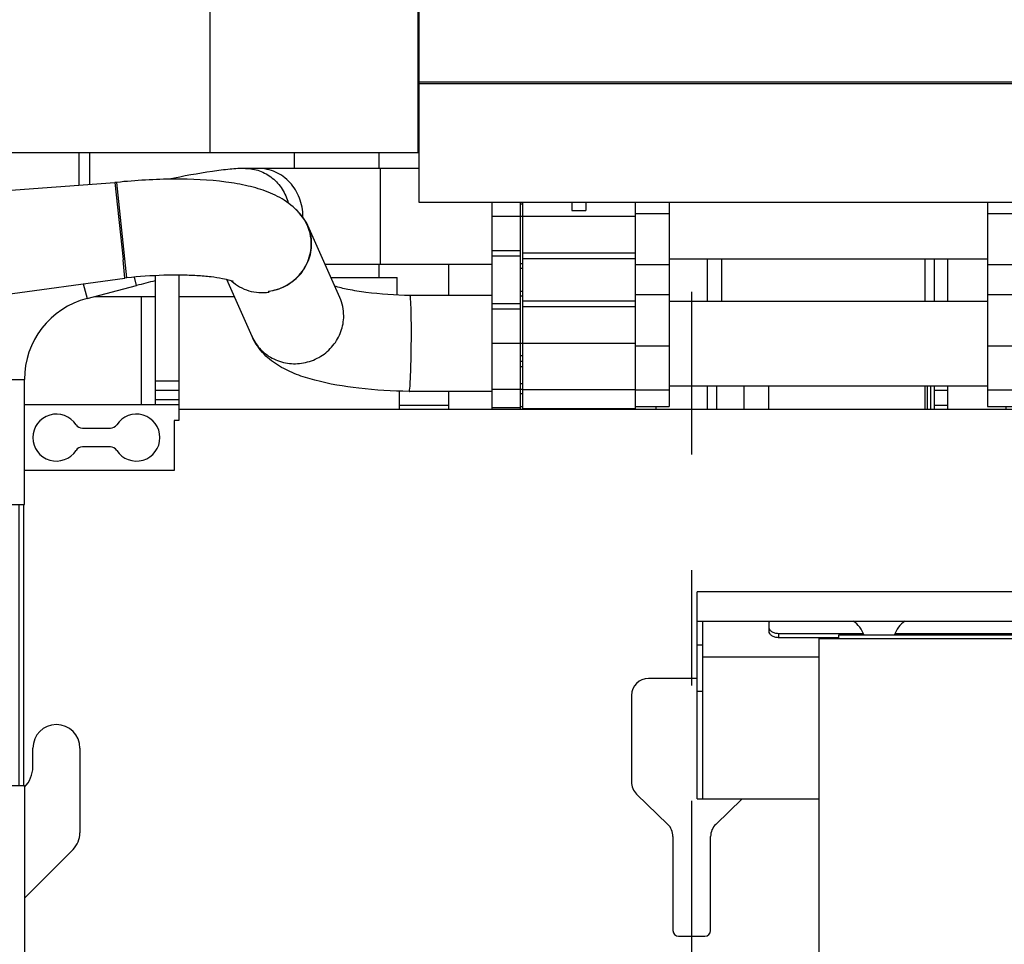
# Model space of a CAD drawing. Header units: millimetres. Extents: x 0 to 1189, y 0 to 841.
# Tile 62 of 136: x 430 to 471, y 635 to 675. Entities that reach past the tile are written whole.
import ezdxf
from ezdxf.enums import TextEntityAlignment as Align

# ---------------------------------------------------------------- set-up
doc = ezdxf.new("R2010")
doc.units = ezdxf.units.MM
doc.header["$LTSCALE"] = 65.395
doc.linetypes.add('CENTER', pattern=[0.6, 0.375, -0.075, 0.075, -0.075])
doc.layers.get('0').update_dxf_attribs({"linetype": 'CONTINUOUS'})
for name, color, linetype in [('0006_994800_80_SIMPLE1_X_PBL165', 7, 'CONTINUOUS'), ('1907_060000_TLKGS_KGS_V_ABL4', 7, 'CONTINUOUS'), ('1907_061000_TLKGS_KGS_V_ABL34', 7, 'CONTINUOUS'), ('1907_062000_TLKGS_KGS_TL_V_ABL5', 7, 'CONTINUOUS'), ('1907_116500_06_SIMPLE1_B#AF0_ABL149', 7, 'CONTINUOUS'), ('1907_116500_06_SIMPLE1_T1_B_PBL150', 7, 'CONTINUOUS'), ('1907_723600_04_SIMPLE1_T1_X_PBL9', 7, 'CONTINUOUS'), ('1907_723600_04_SIMPLE1_X_ABL8', 7, 'CONTINUOUS'), ('1907_765000_04_SIMPLE_A_ABL122', 7, 'CONTINUOUS'), ('1907_833000_31_SIMPLE1_C#AF0_ABL12', 7, 'CONTINUOUS'), ('1907_833000_31_SIMPLE1_T3_C_PBL125', 7, 'CONTINUOUS'), ('1907_833000_31_SIMPLE1_T5_C_PBL39', 7, 'CONTINUOUS'), ('1907_884500_18_SIMPLE1_A#AF0_ABL162', 7, 'CONTINUOUS'), ('1907_884500_18_SIMPLE1_T2_A_PBL163', 7, 'CONTINUOUS'), ('1937_150000_00_SKL_PBL161', 7, 'CONTINUOUS'), ('1997_000000_TLKGS_MARKETING_ABL3', 7, 'CONTINUOUS'), ('1997_030000_TLKGS_V_ABL10', 7, 'CONTINUOUS'), ('1997_100000_TLKGS_V_ABL132', 7, 'CONTINUOUS'), ('1997_111000_12_SIMPLE1_D_ABL135', 7, 'CONTINUOUS'), ('1997_111000_12_SIMPLE1_T1_D_PBL136', 7, 'CONTINUOUS'), ('1997_111000_12_SIMPLE1_T2_D_PBL152', 7, 'CONTINUOUS'), ('1997_111000_12_SIMPLE1_T2_D_PBL166', 7, 'CONTINUOUS'), ('1997_171000_05_SIMPLE1_A_ABL247', 7, 'CONTINUOUS'), ('1997_171000_05_SIMPLE1_T1_A_PBL250', 7, 'CONTINUOUS'), ('1997_700000_TLKGS_V_ABL16', 7, 'CONTINUOUS'), ('1997_727000_11_SIMPLE1_B_ABL17', 7, 'CONTINUOUS'), ('1997_727000_11_SIMPLE1_T1_B_PBL18', 7, 'CONTINUOUS'), ('1997_800000_TLKGS_V_ABL11', 7, 'CONTINUOUS'), ('1997_832000_08_SIMPLE1_T2_X_PBL155', 7, 'CONTINUOUS'), ('1997_832000_08_SIMPLE1_T3_X_PBL160', 7, 'CONTINUOUS'), ('1997_832000_08_SIMPLE1_T3_X_PBL167', 7, 'CONTINUOUS'), ('1997_832000_08_SIMPLE1_T5_X_PBL252', 7, 'CONTINUOUS'), ('1997_832000_08_SIMPLE1_T5_X_PBL253', 7, 'CONTINUOUS'), ('1997_832000_08_SIMPLE1_X_ABL154', 7, 'CONTINUOUS'), ('new_view_9_VBL0', 7, 'CONTINUOUS')]:
    doc.layers.add(name, color=color, linetype=linetype)
doc.styles.get("Standard").update_dxf_attribs({"font": 'txt', "width": 0.6})
doc.dimstyles.new('DIMSTYLE_1', dxfattribs={"dimtxt": 3.5, "dimasz": 3.5, "dimexe": 1.8, "dimexo": 0, "dimgap": 0.875, "dimtad": 1, "dimdec": 0, "dimlfac": 25, "dimdsep": 46, "dimtxsty": 'Standard', "dimblk": '_FILLED', "dimblk1": '_FILLED', "dimblk2": '_FILLED', "dimcen": 0.09, "dimadec": 0, "dimazin": 0, "dimtp": 2, "dimtm": 2, "dimtfac": 1, "dimtdec": 0, "dimtofl": 0, "dimtmove": 0, "dimatfit": 3, "dimldrblk": '_FILLED', "dimfxl": 1, "dimtolj": 1, "dimarcsym": 0})

# ---------------------------------------------------------------- blocks, each defined once
blk = doc.blocks.new('_FILLED')
at = {"color": 0, "linetype": 'ByBlock'}
blk.add_solid([(0, 0), (-1, 0.167), (-1, -0.167)], dxfattribs=at)
blk = doc.blocks.new('*D1')
at = {"color": 2, "linetype": 'Continuous'}
for p, q in [((357.238, 723.539), (345.438, 723.539)), ((347.238, 723.539), (347.238, 664.16)), ((347.238, 604.78), (347.238, 664.16)), ((705.412, 604.78), (345.438, 604.78))]:
    blk.add_line(p, q, dxfattribs=at)
at = {"color": 2, "linetype": 'Continuous', "xscale": 3.5, "yscale": 3.5, "zscale": 3.5}
for p, rotation in [((347.238, 723.539), 90), ((347.238, 604.78), 270)]:
    blk.add_blockref('_FILLED', p, dxfattribs=dict(at, rotation=rotation))
at = {"color": 2, "linetype": 'Continuous', "width": 0.690476}
blk.add_text('2969', height=3.5, rotation=90, dxfattribs=at).set_placement((346.363, 664.16), align=Align.CENTER)
blk = doc.blocks.new('*D2')
at = {"color": 2, "linetype": 'Continuous'}
for p, q in [((374.358, 725.748), (374.358, 739.096)), ((627.737, 663.175), (627.737, 739.096)), ((374.358, 737.296), (501.048, 737.296)), ((627.737, 737.296), (501.048, 737.296))]:
    blk.add_line(p, q, dxfattribs=at)
at = {"color": 2, "linetype": 'Continuous', "xscale": 3.5, "yscale": 3.5, "zscale": 3.5, "rotation": 180}
blk.add_blockref('_FILLED', (374.358, 737.296), dxfattribs=at)
at = {"color": 2, "linetype": 'Continuous', "xscale": 3.5, "yscale": 3.5, "zscale": 3.5}
blk.add_blockref('_FILLED', (627.737, 737.296), dxfattribs=at)
at = {"color": 2, "linetype": 'Continuous', "width": 0.636905}
blk.add_text('6335', height=3.5, dxfattribs=at).set_placement((501.048, 738.171), align=Align.CENTER)
blk = doc.blocks.new('1907_723600_04_SIMPLE1_T1_X_PBL9', base_point=(415.527, 651.58))
at = {"layer": '1907_723600_04_SIMPLE1_T1_X_PBL9', "color": 7, "linetype": 'Continuous'}
for p, q in [((432.768, 662.98), (435.337, 662.98)), ((434.737, 662.98), (434.737, 658.38)), ((436.337, 662.98), (438.695, 662.98)), ((445.7, 658.952), (445.7, 658.18))]:
    blk.add_line(p, q, dxfattribs=at)
blk = doc.blocks.new('1907_723600_04_SIMPLE1_X_ABL8', base_point=(415.527, 651.58))
at = {"layer": '1907_723600_04_SIMPLE1_T1_X_PBL9'}
blk.add_blockref('1907_723600_04_SIMPLE1_T1_X_PBL9', (415.527, 651.58), dxfattribs=at)
blk = doc.blocks.new('1907_062000_TLKGS_KGS_TL_V_ABL5', base_point=(403.459, 674.642))
at = {"layer": '1907_723600_04_SIMPLE1_X_ABL8'}
blk.add_blockref('1907_723600_04_SIMPLE1_X_ABL8', (415.527, 651.58), dxfattribs=at)
blk = doc.blocks.new('1937_150000_00_SKL_PBL161', base_point=(511.137, 620.48))
at = {"layer": '1937_150000_00_SKL_PBL161', "color": 2, "linetype": 'CENTER'}
blk.add_line((458.137, 577.78), (458.137, 663.18), dxfattribs=at)
blk = doc.blocks.new('1907_765000_04_SIMPLE_A_ABL122', base_point=(494.537, 620.48))
at = {"layer": '1937_150000_00_SKL_PBL161'}
blk.add_blockref('1937_150000_00_SKL_PBL161', (511.137, 620.48), dxfattribs=at)
blk = doc.blocks.new('1907_061000_TLKGS_KGS_V_ABL34', base_point=(485.877, 620.48))
at = {"layer": '1907_765000_04_SIMPLE_A_ABL122'}
blk.add_blockref('1907_765000_04_SIMPLE_A_ABL122', (494.537, 620.48), dxfattribs=at)
blk = doc.blocks.new('1907_060000_TLKGS_KGS_V_ABL4', base_point=(462.677, 648.642))
at = {"layer": '1907_061000_TLKGS_KGS_V_ABL34'}
blk.add_blockref('1907_061000_TLKGS_KGS_V_ABL34', (485.877, 620.48), dxfattribs=at)
at = {"layer": '1907_062000_TLKGS_KGS_TL_V_ABL5'}
blk.add_blockref('1907_062000_TLKGS_KGS_TL_V_ABL5', (403.459, 674.642), dxfattribs=at)
blk = doc.blocks.new('1907_833000_31_SIMPLE1_T5_C_PBL39', base_point=(422.405, 661.327))
at = {"layer": '1907_833000_31_SIMPLE1_T5_C_PBL39', "color": 7, "linetype": 'Continuous'}
for p, q in [((424.768, 667.171), (433.623, 667.823)), ((433.702, 667.827), (433.623, 667.818)), ((433.623, 667.823), (433.968, 664.544)), ((443.183, 662.928), (441.82, 665.995)), ((433.968, 664.544), (433.968, 664.538)), ((434.05, 663.761), (433.968, 664.538)), ((425.253, 662.557), (434.05, 663.762)), ((434.13, 663.769), (434.05, 663.761)), ((439.454, 661.271), (438.378, 663.693)), ((449.657, 663.02), (446.164, 663.02)), ((449.657, 658.94), (446.131, 658.94))]:
    blk.add_line(p, q, dxfattribs=at)
at = {"layer": '1907_833000_31_SIMPLE1_T5_C_PBL39', "color": 9, "linetype": 'Continuous'}
blk.add_line((434.13, 663.769), (433.702, 667.827), dxfattribs=at)
at = {"layer": '1907_833000_31_SIMPLE1_T5_C_PBL39', "color": 7, "linetype": 'Continuous'}
for centre, radius, start, end in [((440.062, 665.206), 1.928, 36.3303, 49.8559), ((440.07, 665.22), 1.899, 5.9799, 36.135), ((440.077, 665.219), 1.907, 23.9848, 36.2763)]:
    blk.add_arc(centre, radius, start, end, dxfattribs=at)
for points, knots in [([(441.603, 666.34), (441.415, 666.598), (440.957, 667.028), (440.139, 667.439), (439.264, 667.695), (437.936, 667.922), (436.064, 668.003), (434.516, 667.912), (433.702, 667.827)], [0, 0, 0, 0, 0.115049, 0.220962, 0.327382, 0.442297, 0.705521, 1, 1, 1, 1]), ([(440.15, 663.201), (440.413, 663.235), (440.93, 663.405), (441.551, 663.922), (441.933, 664.629), (441.985, 665.162), (441.958, 665.418)], [0, 0, 0, 0, 0.252691, 0.504766, 0.754064, 1, 1, 1, 1]), ([(440.15, 663.201), (440.398, 663.23), (440.886, 663.38), (441.489, 663.842), (441.889, 664.481), (441.984, 664.975), (441.984, 665.219)], [0, 0, 0, 0, 0.252278, 0.504182, 0.753692, 1, 1, 1, 1]), ([(438.658, 663.607), (438.616, 663.627), (438.462, 663.675), (438.146, 663.749), (437.673, 663.817), (437.085, 663.866), (436.414, 663.888), (435.418, 663.878), (434.65, 663.824), (434.13, 663.769)], [0, 0, 0, 0, 0.030248, 0.105826, 0.213459, 0.344748, 0.493734, 0.655532, 1, 1, 1, 1]), ([(438.578, 663.633), (438.788, 663.445), (439.302, 663.158), (439.889, 663.119), (440.173, 663.158)], [0, 0, 0, 0, 0.495751, 1, 1, 1, 1]), ([(446.164, 663.02), (445.539, 663.03), (444.653, 663.085), (443.588, 663.254), (443.145, 663.36), (442.96, 663.42)], [0, 0, 0, 0, 0.579358, 0.820059, 1, 1, 1, 1]), ([(446.222, 661.473), (446.222, 661.58), (446.222, 661.786), (446.218, 662.081), (446.213, 662.345), (446.206, 662.573), (446.197, 662.756), (446.189, 662.88), (446.181, 662.952), (446.176, 662.988), (446.172, 663.007), (446.167, 663.02), (446.164, 663.02)], [0, 0, 0, 0, 0.206277, 0.398179, 0.570454, 0.718394, 0.837976, 0.925975, 0.957378, 0.980122, 0.994157, 1, 1, 1, 1]), ([(446.131, 658.94), (445.415, 658.951), (444.069, 659.032), (442.462, 659.298), (441.342, 659.646), (440.599, 659.992), (439.918, 660.505), (439.578, 660.993), (439.454, 661.271)], [0, 0, 0, 0, 0.290393, 0.545858, 0.657886, 0.764907, 0.876791, 1, 1, 1, 1]), ([(446.147, 659), (446.162, 659.113), (446.179, 659.423), (446.202, 659.982), (446.218, 660.693), (446.222, 661.208), (446.222, 661.473)], [0, 0, 0, 0, 0.137532, 0.375747, 0.678578, 1, 1, 1, 1]), ([(446.131, 658.94), (446.137, 658.94), (446.141, 658.97), (446.145, 658.985), (446.147, 659)], [0, 0, 0, 0, 0.270297, 1, 1, 1, 1])]:
    blk.add_open_spline(points, degree=3, knots=knots, dxfattribs=at)
for points in [[(441.984, 665.219), (441.984, 665.483), (441.927, 665.753), (441.82, 665.995)], [(440.173, 663.158), (440.166, 663.173), (440.158, 663.187), (440.15, 663.201)]]:
    blk.add_open_spline(points, degree=3, dxfattribs=at)
at = {"layer": '1907_833000_31_SIMPLE1_T5_C_PBL39', "color": 9, "linetype": 'Continuous'}
blk.add_open_spline([(443.347, 662.152), (443.347, 662.417), (443.29, 662.687), (443.183, 662.928)], degree=3, dxfattribs=at)
blk.add_open_spline([(439.454, 661.271), (439.545, 661.067), (439.803, 660.686), (440.364, 660.284), (441.035, 660.093), (441.736, 660.134), (442.389, 660.401), (442.919, 660.863), (443.265, 661.469), (443.347, 661.927), (443.347, 662.152)], degree=3, knots=[0, 0, 0, 0, 0.122586, 0.246131, 0.371148, 0.497484, 0.624401, 0.750911, 0.876204, 1, 1, 1, 1], dxfattribs=at)
blk = doc.blocks.new('1907_833000_31_SIMPLE1_T3_C_PBL125', base_point=(430.493, 646.81))
at = {"layer": '1907_833000_31_SIMPLE1_T3_C_PBL125', "color": 7, "linetype": 'Continuous'}
for p, q in [((446.54, 668.42), (439.174, 668.42)), ((449.657, 658.18), (449.657, 666.983)), ((450.857, 658.18), (450.857, 666.983)), ((449.657, 664.34), (442.555, 664.34)), ((435.337, 663.86), (435.337, 658.38)), ((436.376, 663.883), (436.337, 663.874)), ((436.337, 663.882), (436.337, 657.7)), ((432.442, 662.895), (434.546, 663.442)), ((450.937, 660.22), (450.857, 660.22)), ((450.937, 660.227), (450.937, 658.976)), ((425.697, 654.142), (425.697, 659.45)), ((429.777, 654.142), (429.777, 659.45)), ((436.337, 658.983), (435.337, 658.983)), ((450.937, 659.02), (450.857, 659.02)), ((436.337, 658.58), (435.337, 658.58)), ((429.777, 658.38), (436.337, 658.38)), ((450.857, 658.3), (450.937, 658.3)), ((432.244, 657.379), (433.431, 657.379)), ((436.137, 657.7), (436.137, 655.583)), ((436.337, 657.7), (436.137, 657.7)), ((433.431, 656.581), (432.244, 656.581)), ((436.137, 655.583), (429.777, 655.581)), ((435.571, 655.58), (435.533, 655.583)), ((436.097, 655.58), (435.571, 655.58)), ((436.137, 655.583), (436.097, 655.58)), ((425.697, 654.142), (429.777, 654.142)), ((425.937, 642.18), (425.937, 654.142)), ((429.537, 654.142), (429.537, 642.18)), ((430.137, 642.98), (430.137, 643.78)), ((432.137, 643.78), (432.137, 640.18)), ((425.697, 642.18), (425.697, 634.57)), ((429.777, 642.18), (425.697, 642.18)), ((429.777, 642.18), (429.777, 634.57)), ((431.845, 639.473), (429.82, 637.449)), ((422.867, 630.744), (421.722, 630.426)), ((421.717, 630.429), (411.776, 627.645)), ((423.959, 626.813), (422.814, 626.495)), ((418.175, 625.2), (422.788, 626.492)), ((422.789, 626.492), (422.788, 626.492)), ((422.814, 626.495), (422.813, 626.495))]:
    blk.add_line(p, q, dxfattribs=at)
at = {"layer": '1907_833000_31_SIMPLE1_T3_C_PBL125', "color": 9, "linetype": 'Continuous'}
for p, q in [((444.912, 664.34), (444.912, 668.42)), ((450.937, 666.9), (450.857, 666.9)), ((450.937, 666.38), (449.657, 666.38)), ((450.857, 664.917), (449.657, 664.917)), ((450.857, 664.692), (449.657, 664.692)), ((450.937, 664.368), (450.857, 664.368)), ((450.937, 664.167), (450.857, 664.167)), ((434.546, 663.442), (434.453, 663.799)), ((432.279, 663.519), (432.442, 662.895)), ((450.937, 663.193), (450.857, 663.193)), ((450.937, 662.992), (450.857, 662.992)), ((450.857, 662.668), (449.657, 662.668)), ((450.857, 662.443), (449.657, 662.443)), ((450.937, 660.98), (449.657, 660.98)), ((450.937, 660.46), (450.857, 660.46)), ((450.937, 659.98), (450.857, 659.98)), ((425.697, 659.45), (429.777, 659.45)), ((436.337, 659.38), (435.337, 659.38)), ((450.857, 659.02), (449.657, 659.02)), ((450.937, 659.26), (450.857, 659.26)), ((450.937, 658.84), (450.857, 658.84)), ((450.857, 658.242), (449.657, 658.242)), ((429.777, 634.57), (425.697, 634.57)), ((421.857, 628.342), (421.852, 628.362)), ((423.959, 626.813), (423.934, 626.81))]:
    blk.add_line(p, q, dxfattribs=at)
blk.add_arc((439.413, 666.38), 2.199, 359.2, 359.9999, dxfattribs=at)
at = {"layer": '1907_833000_31_SIMPLE1_T3_C_PBL125', "color": 7, "linetype": 'Continuous'}
for centre, radius, start, end in [((447.784, 612.538), 52.597, 103.6877, 104.5766), ((433.337, 659.45), 3.56, 104.574, 180), ((433.337, 659.45), 7.64, 154.6668, 180), ((431.137, 656.98), 0.999, 33.0547, 326.9453), ((434.537, 656.98), 0.999, 213.0547, 146.9453), ((432.244, 657.7), 0.321, 213.0547, 270), ((433.431, 657.7), 0.321, 270, 326.9453), ((432.244, 656.26), 0.321, 90, 146.9453), ((433.431, 656.26), 0.321, 33.0547, 90), ((431.137, 643.78), 1, 0, 180), ((428.937, 642.98), 1.2, 314.4841, 360), ((431.137, 640.18), 1, 314.9999, 360), ((429.537, 637.731), 0.4, 306.9933, 314.9999), ((421.59, 634.57), 8.187, 357.531, 359.9999), ((421.741, 630.342), 0.0895, 102.8156, 105.6417), ((421.746, 630.34), 0.0895, 105.5234, 107.722), ((421.741, 630.34), 0.0922, 93.3276, 102.7592), ((421.85, 634.384), 7.859, 285.5706, 313.3308)]:
    blk.add_arc(centre, radius, start, end, dxfattribs=at)
for points, knots in [([(439.174, 668.42), (438.953, 668.42), (438.482, 668.39), (437.397, 668.251), (436.539, 668.088), (435.931, 667.96)], [0, 0, 0, 0, 0.201293, 0.431776, 1, 1, 1, 1]), ([(425.697, 634.57), (425.697, 634.137), (425.559, 633.27), (424.96, 632.113), (424.038, 631.218), (423.266, 630.855), (422.867, 630.744)], [0, 0, 0, 0, 0.255139, 0.507656, 0.755919, 1, 1, 1, 1]), ([(421.852, 628.362), (421.782, 628.611), (421.695, 628.978), (421.617, 629.453), (421.584, 629.759), (421.576, 630.017), (421.593, 630.217), (421.629, 630.358), (421.687, 630.42), (421.717, 630.429)], [0, 0, 0, 0, 0.364231, 0.529465, 0.675427, 0.797227, 0.891408, 0.957059, 1, 1, 1, 1]), ([(421.852, 628.362), (421.783, 628.61), (421.697, 628.975), (421.62, 629.447), (421.588, 629.752), (421.58, 630.01), (421.597, 630.21), (421.632, 630.351), (421.689, 630.416), (421.718, 630.425)], [0, 0, 0, 0, 0.363086, 0.527928, 0.673733, 0.795669, 0.890296, 0.956619, 1, 1, 1, 1]), ([(422.788, 626.492), (422.755, 626.492), (422.676, 626.532), (422.515, 626.707), (422.306, 627.08), (422.067, 627.654), (421.925, 628.1), (421.857, 628.342)], [0, 0, 0, 0, 0.046709, 0.117367, 0.337603, 0.6449, 1, 1, 1, 1]), ([(411.776, 627.645), (411.523, 627.574), (410.95, 627.451), (410.37, 627.37), (410.049, 627.335)], [0, 0, 0, 0, 0.448036, 1, 1, 1, 1])]:
    blk.add_open_spline(points, degree=3, knots=knots, dxfattribs=at)
at = {"layer": '1907_833000_31_SIMPLE1_T3_C_PBL125', "color": 9, "linetype": 'Continuous'}
for points, knots in [([(439.174, 668.42), (439.376, 668.42), (439.788, 668.347), (440.336, 668.034), (440.761, 667.552), (440.935, 667.154), (440.99, 666.946)], [0, 0, 0, 0, 0.242863, 0.489469, 0.741943, 1, 1, 1, 1]), ([(441.612, 666.38), (441.612, 666.645), (441.516, 667.174), (441.101, 667.851), (440.473, 668.311), (439.968, 668.42), (439.721, 668.42)], [0, 0, 0, 0, 0.258689, 0.512376, 0.758816, 1, 1, 1, 1]), ([(423.934, 626.81), (423.901, 626.81), (423.819, 626.852), (423.654, 627.033), (423.44, 627.42), (423.197, 628.013), (422.977, 628.717), (422.836, 629.327), (422.762, 629.793), (422.732, 630.092), (422.726, 630.343), (422.744, 630.539), (422.781, 630.676), (422.838, 630.736), (422.867, 630.744)], [0, 0, 0, 0, 0.023701, 0.05984, 0.172868, 0.330253, 0.51093, 0.689662, 0.770409, 0.84161, 0.90096, 0.946848, 0.978898, 1, 1, 1, 1]), ([(417.896, 627.24), (417.825, 627.493), (417.755, 628.004), (417.872, 628.732), (418.206, 629.318), (418.574, 629.549), (418.762, 629.601)], [0, 0, 0, 0, 0.286004, 0.5524, 0.7883, 1, 1, 1, 1]), ([(411.776, 627.645), (411.632, 627.605), (411.349, 627.454), (411.148, 627.208), (411.067, 627.069)], [0, 0, 0, 0, 0.4821, 1, 1, 1, 1]), ([(419.862, 625.672), (419.674, 625.62), (419.24, 625.626), (418.649, 625.953), (418.172, 626.514), (417.966, 626.987), (417.896, 627.24)], [0, 0, 0, 0, 0.2117, 0.4476, 0.713996, 1, 1, 1, 1])]:
    blk.add_open_spline(points, degree=3, knots=knots, dxfattribs=at)
at = {"layer": '1907_833000_31_SIMPLE1_T3_C_PBL125', "color": 7, "linetype": 'Continuous'}
blk.add_open_spline([(422.813, 626.495), (422.805, 626.493), (422.797, 626.492), (422.789, 626.492)], degree=3, dxfattribs=at)
blk = doc.blocks.new('1907_833000_31_SIMPLE1_C#AF0_ABL12', base_point=(504.157, 643.28))
at = {"layer": '1907_833000_31_SIMPLE1_T3_C_PBL125'}
blk.add_blockref('1907_833000_31_SIMPLE1_T3_C_PBL125', (430.493, 646.81), dxfattribs=at)
at = {"layer": '1907_833000_31_SIMPLE1_T5_C_PBL39'}
blk.add_blockref('1907_833000_31_SIMPLE1_T5_C_PBL39', (422.405, 661.327), dxfattribs=at)
blk = doc.blocks.new('1997_832000_08_SIMPLE1_T2_X_PBL155', base_point=(453.337, 662.582))
at = {"layer": '1997_832000_08_SIMPLE1_T2_X_PBL155', "color": 7, "linetype": 'Continuous'}
for p, q in [((450.937, 666.983), (450.937, 660.22)), ((453.037, 666.983), (453.037, 666.635)), ((453.637, 666.983), (453.637, 666.635)), ((455.737, 666.983), (455.737, 662.536)), ((453.037, 666.635), (453.637, 666.635)), ((455.737, 661.528), (455.737, 658.18)), ((450.937, 658.976), (450.937, 658.18)), ((450.937, 658.216), (455.737, 658.216))]:
    blk.add_line(p, q, dxfattribs=at)
at = {"layer": '1997_832000_08_SIMPLE1_T2_X_PBL155', "color": 9, "linetype": 'Continuous'}
for p, q in [((455.737, 666.38), (450.937, 666.38)), ((455.737, 664.82), (450.937, 664.82)), ((455.737, 664.58), (450.937, 664.58)), ((455.737, 662.776), (450.937, 662.776)), ((455.737, 662.536), (450.937, 662.536)), ((455.737, 660.976), (450.937, 660.976)), ((455.737, 659.016), (450.937, 659.016))]:
    blk.add_line(p, q, dxfattribs=at)
blk = doc.blocks.new('1997_832000_08_SIMPLE1_T3_X_PBL160', base_point=(456.457, 662.642))
at = {"layer": '1997_832000_08_SIMPLE1_T3_X_PBL160', "color": 7, "linetype": 'Continuous'}
for p, q in [((457.177, 666.983), (457.177, 658.3)), ((455.737, 666.488), (455.737, 664.82)), ((455.737, 662.536), (455.737, 660.872)), ((455.737, 658.3), (457.177, 658.3))]:
    blk.add_line(p, q, dxfattribs=at)
at = {"layer": '1997_832000_08_SIMPLE1_T3_X_PBL160', "color": 9, "linetype": 'Continuous'}
for p, q in [((457.177, 666.488), (455.737, 666.488)), ((457.177, 664.315), (455.737, 664.315)), ((457.177, 663.045), (455.737, 663.045)), ((457.177, 660.872), (455.737, 660.872)), ((457.177, 658.99), (455.737, 658.99))]:
    blk.add_line(p, q, dxfattribs=at)
blk = doc.blocks.new('1997_832000_08_SIMPLE1_T3_X_PBL167', base_point=(471.417, 662.642))
at = {"layer": '1997_832000_08_SIMPLE1_T3_X_PBL167', "color": 7, "linetype": 'Continuous'}
for p, q in [((470.697, 666.983), (470.697, 658.3)), ((472.137, 666.488), (472.137, 664.82)), ((472.137, 662.536), (472.137, 660.872)), ((470.697, 658.3), (472.137, 658.3))]:
    blk.add_line(p, q, dxfattribs=at)
at = {"layer": '1997_832000_08_SIMPLE1_T3_X_PBL167', "color": 9, "linetype": 'Continuous'}
for p, q in [((472.137, 666.488), (470.697, 666.488)), ((472.137, 664.315), (470.697, 664.315)), ((472.137, 663.045), (470.697, 663.045)), ((472.137, 660.872), (470.697, 660.872)), ((472.137, 658.99), (470.697, 658.99))]:
    blk.add_line(p, q, dxfattribs=at)
blk = doc.blocks.new('1997_832000_08_SIMPLE1_T5_X_PBL252', base_point=(538.137, 660.98))
at = {"layer": '1997_832000_08_SIMPLE1_T5_X_PBL252', "color": 7, "linetype": 'Continuous'}
for p, q in [((457.177, 662.78), (470.697, 662.78)), ((457.177, 659.18), (470.697, 659.18))]:
    blk.add_line(p, q, dxfattribs=at)
blk = doc.blocks.new('1997_832000_08_SIMPLE1_T5_X_PBL253', base_point=(538.137, 664.58))
at = {"layer": '1997_832000_08_SIMPLE1_T5_X_PBL253', "color": 7, "linetype": 'Continuous'}
blk.add_line((457.177, 664.58), (470.697, 664.58), dxfattribs=at)
blk = doc.blocks.new('1997_832000_08_SIMPLE1_X_ABL154', base_point=(538.137, 662.582))
at = {"layer": '1997_832000_08_SIMPLE1_T2_X_PBL155'}
blk.add_blockref('1997_832000_08_SIMPLE1_T2_X_PBL155', (453.337, 662.582), dxfattribs=at)
at = {"layer": '1997_832000_08_SIMPLE1_T3_X_PBL160'}
blk.add_blockref('1997_832000_08_SIMPLE1_T3_X_PBL160', (456.457, 662.642), dxfattribs=at)
at = {"layer": '1997_832000_08_SIMPLE1_T3_X_PBL167'}
blk.add_blockref('1997_832000_08_SIMPLE1_T3_X_PBL167', (471.417, 662.642), dxfattribs=at)
at = {"layer": '1997_832000_08_SIMPLE1_T5_X_PBL252'}
blk.add_blockref('1997_832000_08_SIMPLE1_T5_X_PBL252', (538.137, 660.98), dxfattribs=at)
at = {"layer": '1997_832000_08_SIMPLE1_T5_X_PBL253'}
blk.add_blockref('1997_832000_08_SIMPLE1_T5_X_PBL253', (538.137, 664.58), dxfattribs=at)
blk = doc.blocks.new('1907_884500_18_SIMPLE1_T2_A_PBL163', base_point=(479.351, 646.022))
at = {"layer": '1907_884500_18_SIMPLE1_T2_A_PBL163', "color": 7, "linetype": 'Continuous'}
for p, q in [((458.365, 641.624), (458.365, 650.42)), ((500.337, 650.42), (458.365, 650.42)), ((500.097, 649.166), (458.365, 649.166)), ((458.605, 641.624), (458.605, 649.166)), ((461.419, 648.757), (461.419, 649.068)), ((465.429, 648.644), (461.819, 648.644)), ((464.377, 648.58), (464.377, 648.44)), ((494.377, 648.58), (464.377, 648.58)), ((475.019, 648.644), (466.766, 648.644)), ((458.365, 648.166), (458.605, 648.166)), ((464.377, 648.474), (461.819, 648.474)), ((463.551, 647.645), (458.605, 647.645)), ((458.365, 646.194), (458.605, 646.194)), ((458.365, 641.624), (463.551, 641.624))]:
    blk.add_line(p, q, dxfattribs=at)
at = {"layer": '1907_884500_18_SIMPLE1_T2_A_PBL163', "color": 9, "linetype": 'Continuous'}
blk.add_line((461.819, 648.644), (461.819, 648.474), dxfattribs=at)
at = {"layer": '1907_884500_18_SIMPLE1_T2_A_PBL163', "color": 7, "linetype": 'Continuous'}
for centre, start, end in [((464.326, 648.18), 19.4699, 56.1018), ((467.869, 648.18), 123.8982, 160.5301)]:
    blk.add_arc(centre, 1.2, start, end, dxfattribs=at)
blk.add_open_spline([(461.419, 649.068), (461.419, 649.102), (461.429, 649.136), (461.444, 649.166)], degree=3, dxfattribs=at)
for points in [[(461.819, 648.644), (461.768, 648.644), (461.668, 648.657), (461.537, 648.716), (461.444, 648.808), (461.419, 648.889), (461.419, 648.926)], [(461.819, 648.474), (461.768, 648.474), (461.668, 648.487), (461.537, 648.547), (461.444, 648.639), (461.419, 648.719), (461.419, 648.757)]]:
    blk.add_open_spline(points, degree=3, knots=[0, 0, 0, 0, 0.28797, 0.555344, 0.790533, 1, 1, 1, 1], dxfattribs=at)
blk = doc.blocks.new('0006_994800_80_SIMPLE1_X_PBL165', base_point=(479.551, 640.44))
at = {"layer": '0006_994800_80_SIMPLE1_X_PBL165', "color": 7, "linetype": 'Continuous'}
for p, q in [((463.551, 632.44), (463.551, 648.44)), ((463.551, 648.44), (495.551, 648.44)), ((495.551, 632.44), (495.551, 648.44)), ((495.551, 632.84), (463.551, 632.84)), ((463.551, 632.44), (495.551, 632.44))]:
    blk.add_line(p, q, dxfattribs=at)
blk = doc.blocks.new('1907_884500_18_SIMPLE1_A#AF0_ABL162', base_point=(542.951, 636.592))
at = {"layer": '0006_994800_80_SIMPLE1_X_PBL165'}
blk.add_blockref('0006_994800_80_SIMPLE1_X_PBL165', (479.551, 640.44), dxfattribs=at)
at = {"layer": '1907_884500_18_SIMPLE1_T2_A_PBL163'}
blk.add_blockref('1907_884500_18_SIMPLE1_T2_A_PBL163', (479.351, 646.022), dxfattribs=at)
blk = doc.blocks.new('1997_800000_TLKGS_V_ABL11', base_point=(504.437, 643.28))
at = {"layer": '1907_833000_31_SIMPLE1_C#AF0_ABL12'}
blk.add_blockref('1907_833000_31_SIMPLE1_C#AF0_ABL12', (504.157, 643.28), dxfattribs=at)
at = {"layer": '1907_884500_18_SIMPLE1_A#AF0_ABL162'}
blk.add_blockref('1907_884500_18_SIMPLE1_A#AF0_ABL162', (542.951, 636.592), dxfattribs=at)
at = {"layer": '1997_832000_08_SIMPLE1_X_ABL154'}
blk.add_blockref('1997_832000_08_SIMPLE1_X_ABL154', (538.137, 662.582), dxfattribs=at)
blk = doc.blocks.new('1997_727000_11_SIMPLE1_T1_B_PBL18', base_point=(514.607, 686.265))
at = {"layer": '1997_727000_11_SIMPLE1_T1_B_PBL18', "color": 7, "linetype": 'Continuous'}
for p, q in [((437.676, 669.1), (437.676, 694.617)), ((446.54, 686.658), (446.54, 666.983)), ((446.54, 672.102), (642.577, 672.102)), ((423.876, 669.1), (446.54, 669.1)), ((432.537, 669.1), (432.537, 667.743)), ((446.54, 666.983), (642.577, 666.983))]:
    blk.add_line(p, q, dxfattribs=at)
at = {"layer": '1997_727000_11_SIMPLE1_T1_B_PBL18', "color": 9, "linetype": 'Continuous'}
for p, q in [((446.514, 669.1), (446.514, 686.658)), ((446.54, 672.027), (642.577, 672.027)), ((432.097, 669.1), (432.097, 667.711))]:
    blk.add_line(p, q, dxfattribs=at)
blk = doc.blocks.new('1997_727000_11_SIMPLE1_B_ABL17', base_point=(514.607, 686.265))
at = {"layer": '1997_727000_11_SIMPLE1_T1_B_PBL18'}
blk.add_blockref('1997_727000_11_SIMPLE1_T1_B_PBL18', (514.607, 686.265), dxfattribs=at)
blk = doc.blocks.new('1997_700000_TLKGS_V_ABL16', base_point=(514.607, 686.265))
at = {"layer": '1997_727000_11_SIMPLE1_B_ABL17'}
blk.add_blockref('1997_727000_11_SIMPLE1_B_ABL17', (514.607, 686.265), dxfattribs=at)
blk = doc.blocks.new('1997_111000_12_SIMPLE1_T1_D_PBL136', base_point=(544.737, 620.486))
at = {"layer": '1997_111000_12_SIMPLE1_T1_D_PBL136', "color": 7, "linetype": 'Continuous'}
for p, q in [((652.217, 658.18), (436.337, 658.18)), ((429.737, 654.142), (429.737, 642.18)), ((458.365, 646.742), (456.297, 646.742)), ((455.577, 646.022), (455.577, 642.342)), ((455.795, 641.825), (457.119, 640.538)), ((459.155, 640.538), (460.272, 641.624)), ((457.337, 640.022), (457.337, 636.022)), ((458.937, 636.022), (458.937, 640.022)), ((457.577, 635.782), (458.697, 635.782))]:
    blk.add_line(p, q, dxfattribs=at)
for centre, radius, start, end in [((456.297, 646.022), 0.72, 90, 180), ((456.297, 642.342), 0.72, 180, 225.796), ((456.617, 640.022), 0.72, 0, 45.796), ((459.657, 640.022), 0.72, 134.204, 180), ((457.577, 636.022), 0.24, 180, 270), ((458.697, 636.022), 0.24, 270, 360)]:
    blk.add_arc(centre, radius, start, end, dxfattribs=at)
blk = doc.blocks.new('1997_111000_12_SIMPLE1_T2_D_PBL152', base_point=(458.137, 661.38))
at = {"layer": '1997_111000_12_SIMPLE1_T2_D_PBL152', "color": 9, "linetype": 'Continuous'}
for p, q in [((458.801, 662.78), (458.801, 664.58)), ((458.801, 658.18), (458.801, 659.18)), ((460.369, 658.18), (460.369, 659.18)), ((468.16, 658.18), (468.16, 659.18))]:
    blk.add_line(p, q, dxfattribs=at)
at = {"layer": '1997_111000_12_SIMPLE1_T2_D_PBL152', "color": 7, "linetype": 'Continuous'}
for p, q in [((459.417, 662.78), (459.417, 664.58)), ((468.057, 662.78), (468.057, 664.58)), ((468.457, 662.78), (468.457, 664.58)), ((447.817, 663.02), (447.817, 664.34)), ((459.193, 659.18), (459.193, 658.18)), ((461.414, 658.18), (461.414, 659.18)), ((468.057, 658.18), (468.057, 659.18)), ((468.281, 659.18), (468.281, 658.18)), ((468.457, 658.18), (468.457, 659.18)), ((447.817, 658.18), (447.817, 658.94)), ((456.617, 658.18), (456.617, 658.3))]:
    blk.add_line(p, q, dxfattribs=at)
blk = doc.blocks.new('1997_111000_12_SIMPLE1_T2_D_PBL166', base_point=(479.337, 661.38))
at = {"layer": '1997_111000_12_SIMPLE1_T2_D_PBL166', "color": 7, "linetype": 'Continuous'}
for p, q in [((469.017, 662.78), (469.017, 664.58)), ((480.617, 662.78), (480.617, 664.58)), ((489.257, 662.78), (489.257, 664.58)), ((489.657, 662.78), (489.657, 664.58)), ((469.017, 658.18), (469.017, 659.18)), ((480.393, 659.18), (480.393, 658.18)), ((482.614, 658.18), (482.614, 659.18)), ((489.257, 658.18), (489.257, 659.18)), ((489.481, 659.18), (489.481, 658.18)), ((489.657, 658.18), (489.657, 659.18)), ((471.491, 658.18), (471.491, 658.3)), ((477.817, 658.18), (477.817, 658.3))]:
    blk.add_line(p, q, dxfattribs=at)
at = {"layer": '1997_111000_12_SIMPLE1_T2_D_PBL166', "color": 9, "linetype": 'Continuous'}
for p, q in [((480.001, 662.78), (480.001, 664.58)), ((480.001, 658.18), (480.001, 659.18)), ((481.569, 658.18), (481.569, 659.18)), ((489.36, 658.18), (489.36, 659.18))]:
    blk.add_line(p, q, dxfattribs=at)
blk = doc.blocks.new('1997_111000_12_SIMPLE1_D_ABL135', base_point=(544.737, 622.382))
at = {"layer": '1997_111000_12_SIMPLE1_T1_D_PBL136'}
blk.add_blockref('1997_111000_12_SIMPLE1_T1_D_PBL136', (544.737, 620.486), dxfattribs=at)
at = {"layer": '1997_111000_12_SIMPLE1_T2_D_PBL152'}
blk.add_blockref('1997_111000_12_SIMPLE1_T2_D_PBL152', (458.137, 661.38), dxfattribs=at)
at = {"layer": '1997_111000_12_SIMPLE1_T2_D_PBL166'}
blk.add_blockref('1997_111000_12_SIMPLE1_T2_D_PBL166', (479.337, 661.38), dxfattribs=at)
blk = doc.blocks.new('1907_116500_06_SIMPLE1_T1_B_PBL150', base_point=(443.437, 666.069))
at = {"layer": '1907_116500_06_SIMPLE1_T1_B_PBL150', "color": 7, "linetype": 'Continuous'}
for p, q in [((441.257, 668.42), (441.257, 669.1)), ((444.857, 668.42), (444.857, 669.1)), ((444.857, 663.78), (444.857, 664.34)), ((442.804, 663.78), (445.617, 663.78)), ((445.617, 663.037), (445.617, 663.78))]:
    blk.add_line(p, q, dxfattribs=at)
blk = doc.blocks.new('1907_116500_06_SIMPLE1_B#AF0_ABL149', base_point=(543.317, 672.64))
at = {"layer": '1907_116500_06_SIMPLE1_T1_B_PBL150'}
blk.add_blockref('1907_116500_06_SIMPLE1_T1_B_PBL150', (443.437, 666.069), dxfattribs=at)
blk = doc.blocks.new('1997_171000_05_SIMPLE1_T1_A_PBL250', base_point=(542.519, 658.61))
at = {"layer": '1997_171000_05_SIMPLE1_T1_A_PBL250', "color": 7, "linetype": 'Continuous'}
blk.add_line((469.017, 658.98), (468.457, 658.98), dxfattribs=at)
at = {"layer": '1997_171000_05_SIMPLE1_T1_A_PBL250', "color": 9, "linetype": 'Continuous'}
for p, q in [((447.817, 658.34), (445.7, 658.34)), ((469.017, 658.34), (468.457, 658.34))]:
    blk.add_line(p, q, dxfattribs=at)
blk = doc.blocks.new('1997_171000_05_SIMPLE1_A_ABL247', base_point=(542.979, 662.125))
at = {"layer": '1997_171000_05_SIMPLE1_T1_A_PBL250'}
blk.add_blockref('1997_171000_05_SIMPLE1_T1_A_PBL250', (542.519, 658.61), dxfattribs=at)
blk = doc.blocks.new('1997_100000_TLKGS_V_ABL132', base_point=(541.877, 632.44))
at = {"layer": '1907_116500_06_SIMPLE1_B#AF0_ABL149'}
blk.add_blockref('1907_116500_06_SIMPLE1_B#AF0_ABL149', (543.317, 672.64), dxfattribs=at)
at = {"layer": '1997_111000_12_SIMPLE1_D_ABL135'}
blk.add_blockref('1997_111000_12_SIMPLE1_D_ABL135', (544.737, 622.382), dxfattribs=at)
at = {"layer": '1997_171000_05_SIMPLE1_A_ABL247'}
blk.add_blockref('1997_171000_05_SIMPLE1_A_ABL247', (542.979, 662.125), dxfattribs=at)
blk = doc.blocks.new('1997_030000_TLKGS_V_ABL10', base_point=(520.537, 642.12))
at = {"layer": '1997_100000_TLKGS_V_ABL132'}
blk.add_blockref('1997_100000_TLKGS_V_ABL132', (541.877, 632.44), dxfattribs=at)
at = {"layer": '1997_700000_TLKGS_V_ABL16'}
blk.add_blockref('1997_700000_TLKGS_V_ABL16', (514.607, 686.265), dxfattribs=at)
at = {"layer": '1997_800000_TLKGS_V_ABL11'}
blk.add_blockref('1997_800000_TLKGS_V_ABL11', (504.437, 643.28), dxfattribs=at)
blk = doc.blocks.new('1997_000000_TLKGS_MARKETING_ABL3', base_point=(510.477, 648.642))
at = {"layer": '1907_060000_TLKGS_KGS_V_ABL4'}
blk.add_blockref('1907_060000_TLKGS_KGS_V_ABL4', (462.677, 648.642), dxfattribs=at)
at = {"layer": '1997_030000_TLKGS_V_ABL10'}
blk.add_blockref('1997_030000_TLKGS_V_ABL10', (520.537, 642.12), dxfattribs=at)
blk = doc.blocks.new('NEW_VIEW_9_VBL0', base_point=(585.628, 629.264))
at = {"layer": '1997_000000_TLKGS_MARKETING_ABL3'}
blk.add_blockref('1997_000000_TLKGS_MARKETING_ABL3', (510.477, 648.642), dxfattribs=at)

msp = doc.modelspace()

# ---------------------------------------------------------------- block references
at = {"layer": 'new_view_9_VBL0'}
msp.add_blockref('NEW_VIEW_9_VBL0', (585.62781, 629.26403), dxfattribs=at)

# ---------------------------------------------------------------- dimensions: what is measured, and where the dimension line sits
at = {"color": 2, "linetype": 'Continuous'}
for base, p1, p2, angle, picture, middle in [((374.35822, 737.29603), (627.7374, 663.17503), (374.35822, 725.74807), 180, '*D2', (500.71447, 737.29603)), ((347.23822, 723.53917), (705.41165, 604.78), (357.23822, 723.53917), 90, '*D1', (347.23822, 663.82625))]:
    dim = msp.add_linear_dim(base=base, p1=p1, p2=p2, angle=angle, dimstyle='DIMSTYLE_1', dxfattribs=at)
    dim.commit()
    dim.dimension.update_dxf_attribs({"geometry": picture, "text_midpoint": middle, "dimtype": 160})

doc.saveas('drawing.dxf')
